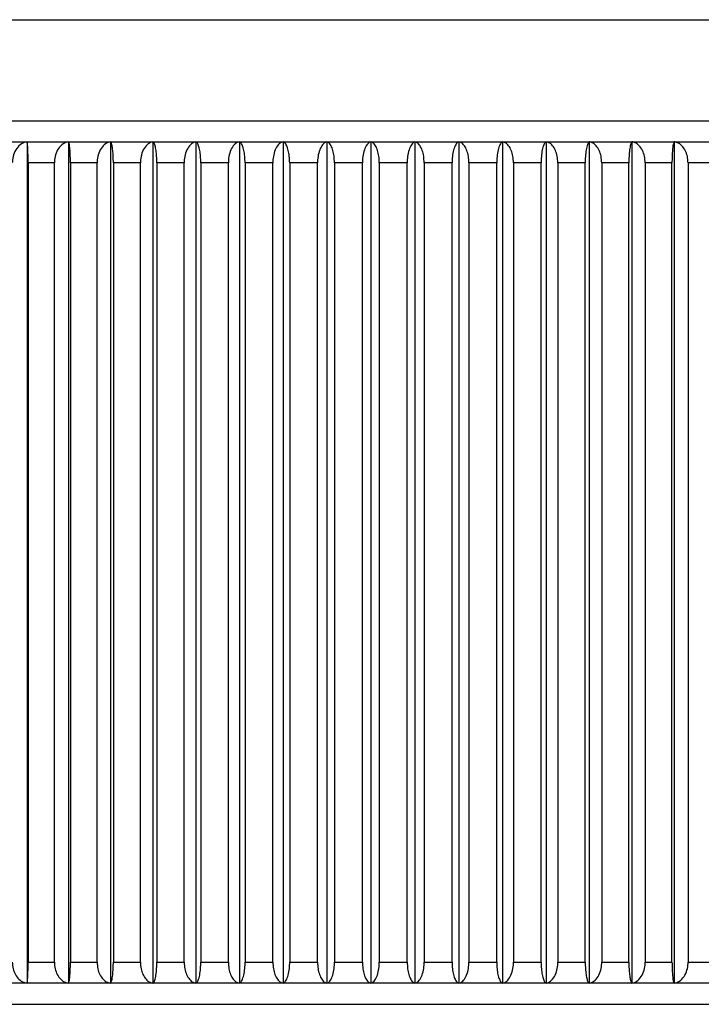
# Model space of a CAD drawing. Header units: millimetres. Extents: x 344 to 984, y 298 to 684.
# Tile 13 of 20: x 945.73 to 948.97, y 462.12 to 466.8. Entities that reach past the tile are written whole.
import ezdxf

# ---------------------------------------------------------------- set-up
doc = ezdxf.new("R2010")
doc.units = ezdxf.units.MM

msp = doc.modelspace()

# ---------------------------------------------------------------- linework, layer by layer
at = {"color": 7, "linetype": 'Continuous', "lineweight": 25}
for p, q in [((945.5756, 466.8025), (957.5283, 466.8025)), ((942.8543, 466.2225), (952.0308, 466.2225)), ((945.7606, 466.2221), (945.7606, 462.223)), ((945.9572, 466.2221), (945.9572, 462.223)), ((946.1569, 466.2221), (946.1569, 462.223)), ((946.3592, 466.2221), (946.3592, 462.223)), ((946.5637, 466.2221), (946.5637, 462.223)), ((946.77, 466.2221), (946.77, 462.223)), ((946.9777, 466.2221), (946.9777, 462.223)), ((947.1863, 466.2221), (947.1863, 462.223)), ((947.3954, 466.2221), (947.3954, 462.223)), ((947.6046, 466.2221), (947.6046, 462.223)), ((947.8134, 466.2221), (947.8134, 462.223)), ((948.0214, 466.2221), (948.0214, 462.223)), ((948.2282, 466.2221), (948.2282, 462.223)), ((948.4334, 466.2221), (948.4334, 462.223)), ((948.6365, 466.2221), (948.6365, 462.223)), ((948.8371, 466.2221), (948.8371, 462.223)), ((945.8905, 466.1225), (945.7656, 466.1225)), ((945.7656, 466.1225), (945.7656, 462.3225)), ((945.8905, 462.3225), (945.8905, 466.1225)), ((946.0936, 466.1225), (945.9668, 466.1225)), ((945.9668, 466.1225), (945.9668, 462.3225)), ((946.0936, 462.3225), (946.0936, 466.1225)), ((946.2994, 466.1225), (946.1709, 466.1225)), ((946.1709, 466.1225), (946.1709, 462.3225)), ((946.2994, 462.3225), (946.2994, 466.1225)), ((946.5076, 466.1225), (946.3777, 466.1225)), ((946.3777, 466.1225), (946.3777, 462.3225)), ((946.5076, 462.3225), (946.5076, 466.1225)), ((946.7176, 466.1225), (946.5866, 466.1225)), ((946.5866, 466.1225), (946.5866, 462.3225)), ((946.7176, 462.3225), (946.7176, 466.1225)), ((946.9291, 466.1225), (946.7972, 466.1225)), ((946.7972, 466.1225), (946.7972, 462.3225)), ((946.9291, 462.3225), (946.9291, 466.1225)), ((947.1417, 466.1225), (947.0092, 466.1225)), ((947.0092, 466.1225), (947.0092, 462.3225)), ((947.1417, 462.3225), (947.1417, 466.1225)), ((947.3548, 466.1225), (947.222, 466.1225)), ((947.222, 466.1225), (947.222, 462.3225)), ((947.3548, 462.3225), (947.3548, 466.1225)), ((947.5681, 466.1225), (947.4353, 466.1225)), ((947.4353, 466.1225), (947.4353, 462.3225)), ((947.5681, 462.3225), (947.5681, 466.1225)), ((947.7812, 466.1225), (947.6485, 466.1225)), ((947.6485, 466.1225), (947.6485, 462.3225)), ((947.7812, 462.3225), (947.7812, 466.1225)), ((947.9935, 466.1225), (947.8613, 466.1225)), ((947.8613, 466.1225), (947.8613, 462.3225)), ((947.9935, 462.3225), (947.9935, 466.1225)), ((948.2046, 466.1225), (948.0732, 466.1225)), ((948.0732, 466.1225), (948.0732, 462.3225)), ((948.2046, 462.3225), (948.2046, 466.1225)), ((948.4141, 466.1225), (948.2838, 466.1225)), ((948.2838, 466.1225), (948.2838, 462.3225)), ((948.4141, 462.3225), (948.4141, 466.1225)), ((948.6217, 466.1225), (948.4927, 466.1225)), ((948.4927, 466.1225), (948.4927, 462.3225)), ((948.6217, 462.3225), (948.6217, 466.1225)), ((948.8267, 466.1225), (948.6993, 466.1225)), ((948.6993, 466.1225), (948.6993, 462.3225)), ((948.8267, 462.3225), (948.8267, 466.1225)), ((949.0289, 466.1225), (948.9033, 466.1225)), ((948.9033, 466.1225), (948.9033, 462.3225)), ((945.7656, 462.3225), (945.8905, 462.3225)), ((945.9668, 462.3225), (946.0936, 462.3225)), ((946.1709, 462.3225), (946.2994, 462.3225)), ((946.3777, 462.3225), (946.5076, 462.3225)), ((946.5866, 462.3225), (946.7176, 462.3225)), ((946.7972, 462.3225), (946.9291, 462.3225)), ((947.0092, 462.3225), (947.1417, 462.3225)), ((947.222, 462.3225), (947.3548, 462.3225)), ((947.4353, 462.3225), (947.5681, 462.3225)), ((947.6485, 462.3225), (947.7812, 462.3225)), ((947.8613, 462.3225), (947.9935, 462.3225)), ((948.0732, 462.3225), (948.2046, 462.3225)), ((948.2838, 462.3225), (948.4141, 462.3225)), ((948.4927, 462.3225), (948.6217, 462.3225)), ((948.6993, 462.3225), (948.8267, 462.3225)), ((948.9033, 462.3225), (949.0289, 462.3225)), ((952.0308, 462.2225), (942.8543, 462.2225))]:
    msp.add_line(p, q, dxfattribs=at)
at = {"color": 8, "linetype": 'Continuous', "lineweight": 25}
for p, q in [((939.58, 466.3225), (945.8555, 466.3225)), ((945.8555, 466.3225), (950.98, 466.3225)), ((945.5766, 462.1225), (959.3253, 462.1225))]:
    msp.add_line(p, q, dxfattribs=at)
at = {"color": 7, "linetype": 'Continuous', "lineweight": 25}
for points, knots in [([(945.7606, 466.2221), (945.7515, 466.2198), (945.7334, 466.2151), (945.7106, 466.1928), (945.6954, 466.1626), (945.6908, 466.1375), (945.6907, 466.1244), (945.6906, 466.1225)], [0, 0, 0, 0, 0.251739, 0.505649, 0.744721, 0.963005, 1, 1, 1, 1]), ([(945.7656, 466.1225), (945.7656, 466.133), (945.7655, 466.154), (945.7646, 466.1823), (945.7634, 466.2048), (945.7619, 466.2182), (945.761, 466.221), (945.7606, 466.2221)], [0, 0, 0, 0, 0.203606, 0.408237, 0.619871, 0.848462, 1, 1, 1, 1]), ([(945.9572, 466.2221), (945.9486, 466.2198), (945.9313, 466.2151), (945.9095, 466.1928), (945.8951, 466.1626), (945.8907, 466.1375), (945.8906, 466.1244), (945.8905, 466.1225)], [0, 0, 0, 0, 0.2516766, 0.5055902, 0.7446676, 0.9629558, 1, 1, 1, 1]), ([(945.9668, 466.1225), (945.9667, 466.133), (945.9665, 466.154), (945.9649, 466.1823), (945.9625, 466.2048), (945.9598, 466.2182), (945.958, 466.221), (945.9572, 466.2221)], [0, 0, 0, 0, 0.203606, 0.408237, 0.619871, 0.848462, 1, 1, 1, 1]), ([(946.1569, 466.2221), (946.1487, 466.2198), (946.1323, 466.2151), (946.1116, 466.1928), (946.0979, 466.1626), (946.0938, 466.1375), (946.0936, 466.1244), (946.0936, 466.1225)], [0, 0, 0, 0, 0.251606, 0.505523, 0.744606, 0.962899, 1, 1, 1, 1]), ([(946.1709, 466.1225), (946.1708, 466.133), (946.1705, 466.154), (946.1682, 466.1823), (946.1647, 466.2048), (946.1607, 466.2182), (946.158, 466.221), (946.1569, 466.2221)], [0, 0, 0, 0, 0.203606, 0.408237, 0.619871, 0.848462, 1, 1, 1, 1]), ([(946.3592, 466.2221), (946.3515, 466.2198), (946.336, 466.2151), (946.3165, 466.1928), (946.3035, 466.1626), (946.2996, 466.1375), (946.2994, 466.1244), (946.2994, 466.1225)], [0, 0, 0, 0, 0.251643, 0.505558, 0.744638, 0.962929, 1, 1, 1, 1]), ([(946.3777, 466.1225), (946.3775, 466.133), (946.3771, 466.154), (946.374, 466.1823), (946.3695, 466.2048), (946.3642, 466.2182), (946.3607, 466.221), (946.3592, 466.2221)], [0, 0, 0, 0, 0.2036056, 0.4082373, 0.6198713, 0.8484621, 1, 1, 1, 1]), ([(946.5637, 466.2221), (946.5565, 466.2198), (946.5419, 466.2151), (946.5236, 466.1928), (946.5114, 466.1626), (946.5077, 466.1375), (946.5076, 466.1244), (946.5076, 466.1225)], [0, 0, 0, 0, 0.2517089, 0.5056207, 0.7446956, 0.9629816, 1, 1, 1, 1]), ([(946.5866, 466.1225), (946.5863, 466.133), (946.5858, 466.154), (946.5821, 466.1823), (946.5764, 466.2048), (946.57, 466.2182), (946.5655, 466.221), (946.5637, 466.2221)], [0, 0, 0, 0, 0.203606, 0.408237, 0.619871, 0.848462, 1, 1, 1, 1]), ([(946.77, 466.2221), (946.7633, 466.2198), (946.7497, 466.2151), (946.7325, 466.1927), (946.7212, 466.1626), (946.7178, 466.1374), (946.7176, 466.1244), (946.7176, 466.1225)], [0, 0, 0, 0, 0.251767, 0.505676, 0.744746, 0.963028, 1, 1, 1, 1]), ([(946.7972, 466.1225), (946.7969, 466.133), (946.7964, 466.154), (946.7919, 466.1823), (946.7851, 466.2048), (946.7775, 466.2182), (946.7722, 466.221), (946.77, 466.2221)], [0, 0, 0, 0, 0.203606, 0.408237, 0.619871, 0.848462, 1, 1, 1, 1]), ([(946.9777, 466.2221), (946.9714, 466.2198), (946.9588, 466.2151), (946.943, 466.1927), (946.9324, 466.1626), (946.9293, 466.1374), (946.9291, 466.1244), (946.9291, 466.1225)], [0, 0, 0, 0, 0.251818, 0.505724, 0.74479, 0.963069, 1, 1, 1, 1]), ([(947.0092, 466.1225), (947.0089, 466.133), (947.0082, 466.154), (947.003, 466.1823), (946.9952, 466.2048), (946.9863, 466.2182), (946.9802, 466.221), (946.9777, 466.2221)], [0, 0, 0, 0, 0.203606, 0.408237, 0.619871, 0.848462, 1, 1, 1, 1]), ([(947.1863, 466.2221), (947.1805, 466.2198), (947.169, 466.2151), (947.1544, 466.1927), (947.1447, 466.1626), (947.1418, 466.1374), (947.1417, 466.1244), (947.1417, 466.1225)], [0, 0, 0, 0, 0.251863, 0.505767, 0.744829, 0.963105, 1, 1, 1, 1]), ([(947.222, 466.1225), (947.2216, 466.133), (947.2209, 466.154), (947.215, 466.1823), (947.2061, 466.2048), (947.196, 466.2182), (947.1891, 466.221), (947.1863, 466.2221)], [0, 0, 0, 0, 0.203606, 0.408237, 0.619871, 0.848462, 1, 1, 1, 1]), ([(947.3954, 466.2221), (947.3902, 466.2198), (947.3796, 466.2151), (947.3664, 466.1927), (947.3576, 466.1626), (947.3549, 466.1374), (947.3548, 466.1244), (947.3548, 466.1225)], [0, 0, 0, 0, 0.251903, 0.505804, 0.744864, 0.963136, 1, 1, 1, 1]), ([(947.4353, 466.1225), (947.4349, 466.133), (947.434, 466.154), (947.4274, 466.1823), (947.4175, 466.2048), (947.4063, 466.2182), (947.3985, 466.221), (947.3954, 466.2221)], [0, 0, 0, 0, 0.203606, 0.408237, 0.619871, 0.848462, 1, 1, 1, 1]), ([(947.6046, 466.2221), (947.5999, 466.2198), (947.5904, 466.2151), (947.5785, 466.1927), (947.5706, 466.1626), (947.5682, 466.1374), (947.5681, 466.1244), (947.5681, 466.1225)], [0, 0, 0, 0, 0.251938, 0.505837, 0.744894, 0.963164, 1, 1, 1, 1]), ([(947.6485, 466.1225), (947.6481, 466.133), (947.6471, 466.154), (947.6399, 466.1823), (947.629, 466.2048), (947.6166, 466.2182), (947.608, 466.221), (947.6046, 466.2221)], [0, 0, 0, 0, 0.203606, 0.408237, 0.619871, 0.848462, 1, 1, 1, 1]), ([(947.8134, 466.2221), (947.8092, 466.2198), (947.8009, 466.2151), (947.7903, 466.1927), (947.7833, 466.1626), (947.7812, 466.1374), (947.7812, 466.1244), (947.7812, 466.1225)], [0, 0, 0, 0, 0.251968, 0.505865, 0.74492, 0.963188, 1, 1, 1, 1]), ([(947.8613, 466.1225), (947.8608, 466.133), (947.8598, 466.154), (947.8519, 466.1823), (947.84, 466.2048), (947.8265, 466.2182), (947.8171, 466.221), (947.8134, 466.2221)], [0, 0, 0, 0, 0.203606, 0.408237, 0.619871, 0.848462, 1, 1, 1, 1]), ([(948.0214, 466.2221), (948.0178, 466.2198), (948.0105, 466.2151), (948.0014, 466.1927), (947.9953, 466.1626), (947.9935, 466.1374), (947.9935, 466.1244), (947.9935, 466.1225)], [0, 0, 0, 0, 0.251994, 0.50589, 0.744943, 0.963209, 1, 1, 1, 1]), ([(948.0732, 466.1225), (948.0727, 466.133), (948.0716, 466.154), (948.063, 466.1823), (948.0502, 466.2048), (948.0356, 466.2182), (948.0255, 466.221), (948.0214, 466.2221)], [0, 0, 0, 0, 0.203606, 0.408237, 0.619871, 0.848462, 1, 1, 1, 1]), ([(948.2282, 466.2221), (948.2252, 466.2198), (948.219, 466.2151), (948.2113, 466.1927), (948.2062, 466.1626), (948.2047, 466.1374), (948.2046, 466.1244), (948.2046, 466.1225)], [0, 0, 0, 0, 0.252017, 0.505912, 0.744962, 0.963227, 1, 1, 1, 1]), ([(948.2838, 466.1225), (948.2832, 466.133), (948.2821, 466.154), (948.2729, 466.1823), (948.2591, 466.2048), (948.2434, 466.2182), (948.2326, 466.221), (948.2282, 466.2221)], [0, 0, 0, 0, 0.2036056, 0.4082373, 0.6198713, 0.8484621, 1, 1, 1, 1]), ([(948.4334, 466.2221), (948.4309, 466.2198), (948.4259, 466.2151), (948.4196, 466.1927), (948.4154, 466.1626), (948.4142, 466.1374), (948.4141, 466.1244), (948.4141, 466.1225)], [0, 0, 0, 0, 0.252037, 0.50593, 0.744979, 0.963243, 1, 1, 1, 1]), ([(948.4927, 466.1225), (948.492, 466.133), (948.4908, 466.154), (948.481, 466.1823), (948.4663, 466.2048), (948.4496, 466.2182), (948.438, 466.221), (948.4334, 466.2221)], [0, 0, 0, 0, 0.203606, 0.408237, 0.619871, 0.848462, 1, 1, 1, 1]), ([(948.6365, 466.2221), (948.6346, 466.2198), (948.6307, 466.2151), (948.6259, 466.1927), (948.6227, 466.1626), (948.6217, 466.1374), (948.6217, 466.1244), (948.6217, 466.1225)], [0, 0, 0, 0, 0.252053, 0.505945, 0.744993, 0.963256, 1, 1, 1, 1]), ([(948.6993, 466.1225), (948.6986, 466.133), (948.6973, 466.154), (948.6869, 466.1823), (948.6714, 466.2048), (948.6536, 466.2182), (948.6414, 466.221), (948.6365, 466.2221)], [0, 0, 0, 0, 0.203606, 0.408237, 0.619871, 0.848462, 1, 1, 1, 1]), ([(948.8371, 466.2221), (948.8358, 466.2198), (948.8331, 466.2151), (948.8297, 466.1927), (948.8274, 466.1626), (948.8268, 466.1374), (948.8267, 466.1244), (948.8267, 466.1225)], [0, 0, 0, 0, 0.252066, 0.505958, 0.745005, 0.963266, 1, 1, 1, 1]), ([(948.9033, 466.1225), (948.9026, 466.133), (948.9012, 466.154), (948.8903, 466.1823), (948.8739, 466.2048), (948.8552, 466.2182), (948.8423, 466.221), (948.8371, 466.2221)], [0, 0, 0, 0, 0.203606, 0.408237, 0.619871, 0.848462, 1, 1, 1, 1]), ([(945.6906, 462.3225), (945.6914, 462.312), (945.6929, 462.291), (945.7045, 462.2627), (945.7219, 462.2401), (945.7416, 462.2268), (945.7552, 462.2241), (945.7606, 462.223)], [0, 0, 0, 0, 0.204281, 0.409597, 0.621753, 0.850413, 1, 1, 1, 1]), ([(945.7606, 462.223), (945.7612, 462.2253), (945.7625, 462.23), (945.7642, 462.2524), (945.7653, 462.2827), (945.7656, 462.3078), (945.7656, 462.3207), (945.7656, 462.3225)], [0, 0, 0, 0, 0.252958, 0.507733, 0.747065, 0.964918, 1, 1, 1, 1]), ([(945.8905, 462.3225), (945.8912, 462.312), (945.8927, 462.291), (945.9037, 462.2627), (945.9203, 462.2401), (945.9391, 462.2268), (945.9521, 462.2241), (945.9572, 462.223)], [0, 0, 0, 0, 0.204281, 0.409597, 0.621753, 0.850413, 1, 1, 1, 1]), ([(945.9572, 462.223), (945.9585, 462.2253), (945.9609, 462.23), (945.9641, 462.2524), (945.9661, 462.2827), (945.9667, 462.3078), (945.9668, 462.3207), (945.9668, 462.3225)], [0, 0, 0, 0, 0.252959, 0.507734, 0.747067, 0.964919, 1, 1, 1, 1]), ([(946.0936, 462.3225), (946.0943, 462.312), (946.0956, 462.291), (946.1061, 462.2627), (946.1219, 462.2401), (946.1397, 462.2268), (946.152, 462.2241), (946.1569, 462.223)], [0, 0, 0, 0, 0.204281, 0.409597, 0.621753, 0.850413, 1, 1, 1, 1]), ([(946.1569, 462.223), (946.1587, 462.2253), (946.1624, 462.23), (946.1669, 462.2524), (946.17, 462.2827), (946.1709, 462.3078), (946.1709, 462.3207), (946.1709, 462.3225)], [0, 0, 0, 0, 0.252958, 0.507733, 0.747066, 0.964918, 1, 1, 1, 1]), ([(946.2994, 462.3225), (946.3, 462.312), (946.3013, 462.291), (946.3112, 462.2627), (946.3261, 462.2401), (946.343, 462.2268), (946.3546, 462.2241), (946.3592, 462.223)], [0, 0, 0, 0, 0.204281, 0.409597, 0.621753, 0.850413, 1, 1, 1, 1]), ([(946.3592, 462.223), (946.3616, 462.2253), (946.3664, 462.23), (946.3724, 462.2524), (946.3764, 462.2827), (946.3776, 462.3078), (946.3777, 462.3207), (946.3777, 462.3225)], [0, 0, 0, 0, 0.252955, 0.50773, 0.747063, 0.964915, 1, 1, 1, 1]), ([(946.5076, 462.3225), (946.5082, 462.312), (946.5094, 462.291), (946.5187, 462.2627), (946.5326, 462.2401), (946.5485, 462.2268), (946.5594, 462.2241), (946.5637, 462.223)], [0, 0, 0, 0, 0.204281, 0.409597, 0.621753, 0.850413, 1, 1, 1, 1]), ([(946.5637, 462.223), (946.5667, 462.2253), (946.5726, 462.23), (946.5801, 462.2524), (946.5851, 462.2827), (946.5865, 462.3078), (946.5866, 462.3207), (946.5866, 462.3225)], [0, 0, 0, 0, 0.252949, 0.507724, 0.747058, 0.96491, 1, 1, 1, 1]), ([(946.7176, 462.3225), (946.7182, 462.312), (946.7193, 462.291), (946.728, 462.2627), (946.741, 462.2401), (946.7558, 462.2268), (946.766, 462.2241), (946.77, 462.223)], [0, 0, 0, 0, 0.204281, 0.409597, 0.621753, 0.850413, 1, 1, 1, 1]), ([(946.77, 462.223), (946.7736, 462.2253), (946.7806, 462.23), (946.7895, 462.2524), (946.7954, 462.2827), (946.7972, 462.3078), (946.7972, 462.3207), (946.7972, 462.3225)], [0, 0, 0, 0, 0.25294, 0.507716, 0.74705, 0.964903, 1, 1, 1, 1]), ([(946.9291, 462.3225), (946.9296, 462.312), (946.9307, 462.291), (946.9387, 462.2627), (946.9508, 462.2401), (946.9645, 462.2268), (946.974, 462.2241), (946.9777, 462.223)], [0, 0, 0, 0, 0.204281, 0.409597, 0.621753, 0.850413, 1, 1, 1, 1]), ([(946.9777, 462.223), (946.9818, 462.2253), (946.99, 462.23), (947.0003, 462.2524), (947.0071, 462.2827), (947.0091, 462.3078), (947.0092, 462.3207), (947.0092, 462.3225)], [0, 0, 0, 0, 0.252929, 0.507705, 0.74704, 0.964894, 1, 1, 1, 1]), ([(947.1417, 462.3225), (947.1422, 462.312), (947.1431, 462.291), (947.1505, 462.2627), (947.1616, 462.2401), (947.1742, 462.2268), (947.1829, 462.2241), (947.1863, 462.223)], [0, 0, 0, 0, 0.204281, 0.409597, 0.621753, 0.850413, 1, 1, 1, 1]), ([(947.1863, 462.223), (947.1909, 462.2253), (947.2002, 462.23), (947.2119, 462.2524), (947.2196, 462.2827), (947.2219, 462.3078), (947.222, 462.3207), (947.222, 462.3225)], [0, 0, 0, 0, 0.2529143, 0.5076917, 0.747028, 0.9648832, 1, 1, 1, 1]), ([(947.3548, 462.3225), (947.3553, 462.312), (947.3561, 462.291), (947.3629, 462.2627), (947.3729, 462.2401), (947.3844, 462.2268), (947.3923, 462.2241), (947.3954, 462.223)], [0, 0, 0, 0, 0.204281, 0.409597, 0.621753, 0.850413, 1, 1, 1, 1]), ([(947.3954, 462.223), (947.4006, 462.2253), (947.4109, 462.23), (947.424, 462.2524), (947.4326, 462.2827), (947.4352, 462.3078), (947.4353, 462.3207), (947.4353, 462.3225)], [0, 0, 0, 0, 0.252897, 0.507675, 0.747013, 0.96487, 1, 1, 1, 1]), ([(947.5681, 462.3225), (947.5685, 462.312), (947.5693, 462.291), (947.5753, 462.2627), (947.5844, 462.2401), (947.5947, 462.2268), (947.6018, 462.2241), (947.6046, 462.223)], [0, 0, 0, 0, 0.204281, 0.409597, 0.621753, 0.850413, 1, 1, 1, 1]), ([(947.6046, 462.223), (947.6103, 462.2253), (947.6217, 462.23), (947.6361, 462.2524), (947.6456, 462.2827), (947.6484, 462.3078), (947.6485, 462.3207), (947.6485, 462.3225)], [0, 0, 0, 0, 0.252877, 0.507656, 0.746996, 0.964853, 1, 1, 1, 1]), ([(947.7812, 462.3225), (947.7815, 462.312), (947.7822, 462.291), (947.7875, 462.2627), (947.7955, 462.2401), (947.8047, 462.2268), (947.8109, 462.2241), (947.8134, 462.223)], [0, 0, 0, 0, 0.2042813, 0.4095972, 0.621753, 0.8504131, 1, 1, 1, 1]), ([(947.8134, 462.223), (947.8196, 462.2253), (947.8321, 462.23), (947.8478, 462.2524), (947.8581, 462.2827), (947.8612, 462.3078), (947.8613, 462.3207), (947.8613, 462.3225)], [0, 0, 0, 0, 0.2528528, 0.5076337, 0.746975, 0.9648344, 1, 1, 1, 1]), ([(947.9935, 462.3225), (947.9937, 462.312), (947.9943, 462.291), (947.999, 462.2627), (948.0059, 462.2401), (948.0138, 462.2268), (948.0193, 462.2241), (948.0214, 462.223)], [0, 0, 0, 0, 0.204281, 0.409597, 0.621753, 0.850413, 1, 1, 1, 1]), ([(948.0214, 462.223), (948.0281, 462.2253), (948.0416, 462.23), (948.0586, 462.2524), (948.0698, 462.2827), (948.0731, 462.3078), (948.0732, 462.3207), (948.0732, 462.3225)], [0, 0, 0, 0, 0.252825, 0.507608, 0.746951, 0.964813, 1, 1, 1, 1]), ([(948.2046, 462.3225), (948.2048, 462.312), (948.2054, 462.291), (948.2093, 462.2627), (948.2151, 462.2401), (948.2218, 462.2268), (948.2264, 462.2241), (948.2282, 462.223)], [0, 0, 0, 0, 0.204281, 0.409597, 0.621753, 0.850413, 1, 1, 1, 1]), ([(948.2282, 462.223), (948.2354, 462.2253), (948.2499, 462.23), (948.2681, 462.2524), (948.2801, 462.2827), (948.2837, 462.3078), (948.2838, 462.3207), (948.2838, 462.3225)], [0, 0, 0, 0, 0.2527935, 0.5075778, 0.746924, 0.9647875, 1, 1, 1, 1]), ([(948.4141, 462.3225), (948.4143, 462.312), (948.4148, 462.291), (948.418, 462.2627), (948.4227, 462.2401), (948.4282, 462.2268), (948.4319, 462.2241), (948.4334, 462.223)], [0, 0, 0, 0, 0.204281, 0.409597, 0.621753, 0.850413, 1, 1, 1, 1]), ([(948.4334, 462.223), (948.4411, 462.2253), (948.4565, 462.23), (948.4759, 462.2524), (948.4887, 462.2827), (948.4925, 462.3078), (948.4926, 462.3207), (948.4927, 462.3225)], [0, 0, 0, 0, 0.252757, 0.507544, 0.746893, 0.964759, 1, 1, 1, 1]), ([(948.6217, 462.3225), (948.6218, 462.312), (948.6221, 462.291), (948.6246, 462.2627), (948.6283, 462.2401), (948.6325, 462.2268), (948.6354, 462.2241), (948.6365, 462.223)], [0, 0, 0, 0, 0.204281, 0.409597, 0.621753, 0.850413, 1, 1, 1, 1]), ([(948.6365, 462.223), (948.6446, 462.2253), (948.661, 462.23), (948.6815, 462.2524), (948.6951, 462.2827), (948.6991, 462.3078), (948.6993, 462.3207), (948.6993, 462.3225)], [0, 0, 0, 0, 0.252716, 0.507505, 0.746857, 0.964726, 1, 1, 1, 1]), ([(948.8267, 462.3225), (948.8268, 462.312), (948.8271, 462.291), (948.8288, 462.2627), (948.8314, 462.2401), (948.8343, 462.2268), (948.8363, 462.2241), (948.8371, 462.223)], [0, 0, 0, 0, 0.204281, 0.409597, 0.621753, 0.850413, 1, 1, 1, 1]), ([(948.8371, 462.223), (948.8457, 462.2253), (948.8629, 462.23), (948.8846, 462.2524), (948.8989, 462.2827), (948.9032, 462.3078), (948.9033, 462.3207), (948.9033, 462.3225)], [0, 0, 0, 0, 0.252669, 0.507461, 0.746817, 0.964689, 1, 1, 1, 1])]:
    msp.add_open_spline(points, degree=3, knots=knots, dxfattribs=at)

doc.saveas('drawing.dxf')
